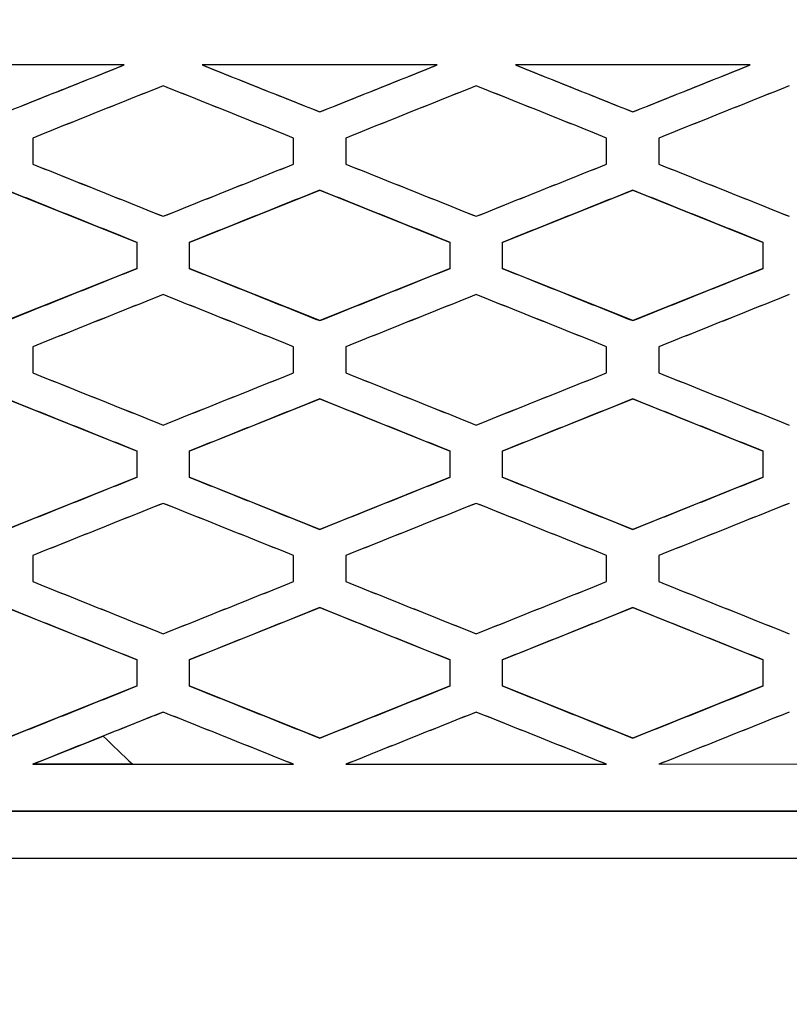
# Model space of a CAD drawing. Header units: millimetres. Extents: x 156812 to 157936, y 112087 to 113571.
# Tile 115 of 204: x 157465 to 157479, y 112804 to 112823. Entities that reach past the tile are written whole.
import ezdxf

# ---------------------------------------------------------------- set-up
doc = ezdxf.new("R2010")
doc.units = ezdxf.units.MM

msp = doc.modelspace()

# ---------------------------------------------------------------- linework, layer by layer
at = {"color": 7, "linetype": 'Continuous', "lineweight": 25}
for p, q in [((157466.726, 112822.432), (157466.726, 112822.432)), ((157468.226, 112822.432), (157468.226, 112822.432)), ((157472.726, 112822.432), (157472.726, 112822.432)), ((157474.226, 112822.432), (157474.226, 112822.432)), ((157478.726, 112822.432), (157478.726, 112822.432)), ((157470.476, 112821.533), (157470.476, 112821.533)), ((157476.476, 112821.533), (157476.476, 112821.533)), ((157464.976, 112821.032), (157464.976, 112820.532)), ((157469.976, 112820.532), (157469.976, 112821.032)), ((157470.976, 112821.032), (157470.976, 112820.532)), ((157475.976, 112820.532), (157475.976, 112821.032)), ((157476.976, 112821.032), (157476.976, 112820.532)), ((157464.976, 112820.532), (157464.976, 112820.532)), ((157469.976, 112820.532), (157469.976, 112820.532)), ((157470.976, 112820.532), (157470.976, 112820.532)), ((157475.976, 112820.532), (157475.976, 112820.532)), ((157476.976, 112820.532), (157476.976, 112820.532)), ((157464.476, 112820.033), (157466.976, 112819.033)), ((157467.976, 112819.033), (157470.476, 112820.033)), ((157470.476, 112820.033), (157472.976, 112819.033)), ((157473.976, 112819.033), (157476.476, 112820.033)), ((157476.476, 112820.033), (157478.976, 112819.033)), ((157467.476, 112819.532), (157467.476, 112819.532)), ((157473.476, 112819.532), (157473.476, 112819.532)), ((157479.476, 112819.532), (157479.476, 112819.532)), ((157466.976, 112818.533), (157466.976, 112819.033)), ((157467.976, 112819.033), (157467.976, 112818.533)), ((157472.976, 112818.533), (157472.976, 112819.033)), ((157473.976, 112819.033), (157473.976, 112818.533)), ((157478.976, 112818.533), (157478.976, 112819.033)), ((157466.976, 112818.533), (157464.476, 112817.533)), ((157466.976, 112818.533), (157466.976, 112818.533)), ((157467.976, 112818.533), (157467.976, 112818.533)), ((157470.476, 112817.533), (157467.976, 112818.533)), ((157472.976, 112818.533), (157470.476, 112817.533)), ((157476.476, 112817.533), (157473.976, 112818.533)), ((157478.976, 112818.533), (157476.476, 112817.533)), ((157470.476, 112817.533), (157470.476, 112817.533)), ((157476.476, 112817.533), (157476.476, 112817.533)), ((157464.976, 112817.032), (157464.976, 112816.532)), ((157469.976, 112816.532), (157469.976, 112817.032)), ((157470.976, 112817.032), (157470.976, 112816.532)), ((157475.976, 112816.532), (157475.976, 112817.032)), ((157476.976, 112817.032), (157476.976, 112816.532)), ((157464.976, 112816.532), (157464.976, 112816.532)), ((157469.976, 112816.532), (157469.976, 112816.532)), ((157470.976, 112816.532), (157470.976, 112816.532)), ((157475.976, 112816.532), (157475.976, 112816.532)), ((157476.976, 112816.532), (157476.976, 112816.532)), ((157464.476, 112816.033), (157466.976, 112815.033)), ((157467.976, 112815.033), (157470.476, 112816.033)), ((157470.476, 112816.033), (157472.976, 112815.033)), ((157473.976, 112815.033), (157476.476, 112816.033)), ((157476.476, 112816.033), (157478.976, 112815.033)), ((157467.476, 112815.532), (157467.476, 112815.532)), ((157473.476, 112815.532), (157473.476, 112815.532)), ((157479.476, 112815.532), (157479.476, 112815.532)), ((157466.976, 112814.533), (157466.976, 112815.033)), ((157467.976, 112815.033), (157467.976, 112814.533)), ((157472.976, 112814.533), (157472.976, 112815.033)), ((157473.976, 112815.033), (157473.976, 112814.533)), ((157478.976, 112814.533), (157478.976, 112815.033)), ((157466.976, 112814.533), (157464.476, 112813.533)), ((157466.976, 112814.533), (157466.976, 112814.533)), ((157467.976, 112814.533), (157467.976, 112814.533)), ((157470.476, 112813.533), (157467.976, 112814.533)), ((157472.976, 112814.533), (157470.476, 112813.533)), ((157472.976, 112814.533), (157472.976, 112814.533)), ((157473.976, 112814.533), (157473.976, 112814.533)), ((157476.476, 112813.533), (157473.976, 112814.533)), ((157478.976, 112814.533), (157476.476, 112813.533)), ((157478.976, 112814.533), (157478.976, 112814.533)), ((157470.476, 112813.533), (157470.476, 112813.533)), ((157476.476, 112813.533), (157476.476, 112813.533)), ((157464.976, 112813.032), (157464.976, 112812.532)), ((157469.976, 112812.532), (157469.976, 112813.032)), ((157470.976, 112813.032), (157470.976, 112812.532)), ((157475.976, 112812.532), (157475.976, 112813.032)), ((157476.976, 112813.032), (157476.976, 112812.532)), ((157464.976, 112812.532), (157464.976, 112812.532)), ((157469.976, 112812.532), (157469.976, 112812.532)), ((157470.976, 112812.532), (157470.976, 112812.532)), ((157475.976, 112812.532), (157475.976, 112812.532)), ((157476.976, 112812.532), (157476.976, 112812.532)), ((157464.476, 112812.033), (157466.976, 112811.033)), ((157467.976, 112811.033), (157470.476, 112812.033)), ((157470.476, 112812.033), (157472.976, 112811.033)), ((157473.976, 112811.033), (157476.476, 112812.033)), ((157476.476, 112812.033), (157478.976, 112811.033)), ((157467.476, 112811.532), (157467.476, 112811.532)), ((157473.476, 112811.532), (157473.476, 112811.532)), ((157479.476, 112811.532), (157479.476, 112811.532)), ((157466.976, 112810.533), (157466.976, 112811.033)), ((157467.976, 112811.033), (157467.976, 112810.533)), ((157472.976, 112810.533), (157472.976, 112811.033)), ((157473.976, 112811.033), (157473.976, 112810.533)), ((157478.976, 112810.533), (157478.976, 112811.033)), ((157466.976, 112810.533), (157464.476, 112809.533)), ((157466.976, 112810.533), (157466.976, 112810.533)), ((157470.476, 112809.533), (157467.976, 112810.533)), ((157472.976, 112810.533), (157470.476, 112809.533)), ((157472.976, 112810.533), (157472.976, 112810.533)), ((157473.976, 112810.533), (157473.976, 112810.533)), ((157476.476, 112809.533), (157473.976, 112810.533)), ((157478.976, 112810.533), (157476.476, 112809.533)), ((157478.976, 112810.533), (157478.976, 112810.533)), ((157464.976, 112809.032), (157466.324, 112809.572)), ((157470.476, 112809.533), (157470.476, 112809.533)), ((157476.476, 112809.533), (157476.476, 112809.533)), ((157464.976, 112809.032), (157464.976, 112809.032)), ((157466.892, 112809.032), (157464.976, 112809.032)), ((157469.727, 112809.132), (157469.727, 112809.132)), ((157469.976, 112809.032), (157469.976, 112809.032)), ((157470.976, 112809.032), (157470.976, 112809.032)), ((157471.226, 112809.132), (157471.226, 112809.132)), ((157475.976, 112809.032), (157475.976, 112809.032))]:
    msp.add_line(p, q, dxfattribs=at)
at = {"color": 144, "linetype": 'Continuous', "lineweight": 18}
msp.add_line((157467.976, 112810.533), (157467.976, 112810.533), dxfattribs=at)
at = {"color": 7, "linetype": 'Continuous', "lineweight": 25}
for points, knots in [([(157431.479, 112867.516), (157431.479, 112866.556), (157431.479, 112864.636), (157431.479, 112861.756), (157431.479, 112858.876), (157431.479, 112855.996), (157431.479, 112853.116), (157431.479, 112850.236), (157431.479, 112847.357), (157431.479, 112844.477), (157431.479, 112841.597), (157431.479, 112837.578), (157431.479, 112831.82), (157431.478, 112825.808), (157431.479, 112820.712), (157431.477, 112818.013), (157431.479, 112816.23), (157431.475, 112815.478), (157431.483, 112814.882), (157431.511, 112814.437), (157431.558, 112813.999), (157431.648, 112813.413), (157431.808, 112812.687), (157432.032, 112811.978), (157432.249, 112811.423), (157432.429, 112811.018), (157432.629, 112810.617), (157432.867, 112810.192), (157433.134, 112809.734), (157433.415, 112809.247), (157433.696, 112808.761), (157433.976, 112808.275), (157434.256, 112807.79), (157434.536, 112807.306), (157434.815, 112806.822), (157435.094, 112806.34), (157435.372, 112805.857), (157435.65, 112805.376), (157435.928, 112804.895), (157436.205, 112804.415), (157436.482, 112803.936), (157436.758, 112803.457), (157437.034, 112802.979), (157437.31, 112802.502), (157437.585, 112802.026), (157437.86, 112801.55), (157438.134, 112801.075), (157438.408, 112800.6), (157438.681, 112800.127), (157438.954, 112799.654), (157439.227, 112799.181), (157439.499, 112798.71), (157439.771, 112798.239), (157440.151, 112797.581), (157440.639, 112796.734), (157441.239, 112795.697), (157441.688, 112794.912), (157441.994, 112794.391), (157442.153, 112794.14), (157442.343, 112793.856), (157442.573, 112793.541), (157442.943, 112793.078), (157443.444, 112792.529), (157444.319, 112791.727), (157445.541, 112790.872), (157447.167, 112790.13), (157448.612, 112789.758), (157449.645, 112789.635), (157450.241, 112789.603), (157455.078, 112789.602), (157464.828, 112789.603), (157476.017, 112789.603), (157484.261, 112789.602), (157489.037, 112789.602), (157493.83, 112789.602), (157498.639, 112789.601), (157503.463, 112789.603), (157506.834, 112789.597), (157508.746, 112789.602), (157509.34, 112789.636), (157510.372, 112789.762), (157511.815, 112790.138), (157513.44, 112790.885), (157514.659, 112791.744), (157515.532, 112792.549), (157516.03, 112793.097), (157516.399, 112793.561), (157516.656, 112793.916), (157516.902, 112794.29), (157517.151, 112794.711), (157517.415, 112795.172), (157517.691, 112795.649), (157517.957, 112796.11), (157518.213, 112796.555), (157518.46, 112796.983), (157518.698, 112797.394), (157519.082, 112798.061), (157519.619, 112798.991), (157520.314, 112800.194), (157521.016, 112801.41), (157521.725, 112802.637), (157522.44, 112803.877), (157523.163, 112805.128), (157523.892, 112806.391), (157524.629, 112807.665), (157525.37, 112808.953), (157525.934, 112809.916), (157526.297, 112810.56), (157526.459, 112810.88), (157526.611, 112811.203), (157526.75, 112811.531), (157526.877, 112811.862), (157526.993, 112812.197), (157527.096, 112812.536), (157527.187, 112812.879), (157527.267, 112813.226), (157527.339, 112813.606), (157527.402, 112814.019), (157527.448, 112814.458), (157527.475, 112814.906), (157527.481, 112815.404), (157527.479, 112815.96), (157527.479, 112816.559), (157527.479, 112817.844), (157527.479, 112820.441), (157527.479, 112825.12), (157527.478, 112831.425), (157527.478, 112838.139), (157527.478, 112844.489), (157527.478, 112850.245), (157527.478, 112856.002), (157527.478, 112861.759), (157527.479, 112865.597), (157527.479, 112867.516)], [0, 0, 0, 0, 0.012516, 0.025033, 0.037549, 0.050066, 0.062582, 0.075098, 0.087615, 0.100131, 0.112648, 0.125164, 0.152545, 0.187742, 0.203596, 0.219038, 0.222974, 0.226863, 0.228861, 0.230753, 0.232681, 0.234614, 0.23849, 0.242367, 0.244318, 0.246265, 0.248143, 0.250167, 0.252617, 0.255065, 0.257508, 0.259949, 0.262385, 0.264819, 0.267248, 0.269675, 0.272098, 0.274517, 0.276933, 0.279345, 0.281754, 0.28416, 0.286562, 0.288961, 0.291356, 0.293747, 0.296136, 0.29852, 0.300902, 0.303279, 0.305654, 0.308024, 0.310392, 0.312756, 0.317949, 0.323165, 0.328403, 0.329758, 0.331054, 0.332293, 0.33422, 0.336154, 0.340029, 0.343905, 0.351632, 0.359384, 0.367106, 0.370978, 0.372929, 0.374885, 0.434032, 0.500067, 0.520759, 0.541519, 0.562349, 0.583247, 0.604214, 0.62525, 0.627202, 0.629142, 0.633002, 0.640742, 0.648473, 0.656221, 0.660086, 0.663953, 0.66589, 0.667824, 0.669676, 0.671729, 0.674214, 0.676615, 0.678933, 0.681168, 0.68332, 0.685389, 0.687375, 0.693367, 0.699418, 0.705528, 0.711697, 0.717926, 0.724214, 0.730561, 0.736967, 0.743433, 0.749958, 0.751528, 0.753088, 0.75464, 0.756187, 0.757731, 0.759272, 0.760814, 0.762358, 0.763905, 0.765459, 0.767408, 0.769356, 0.771221, 0.773256, 0.775863, 0.77847, 0.781077, 0.792644, 0.812357, 0.842141, 0.874902, 0.899921, 0.924941, 0.949961, 0.97498, 1, 1, 1, 1]), ([(157451.679, 112828.899), (157451.679, 112828.132), (157451.679, 112826.6), (157451.679, 112824.303), (157451.678, 112822.011), (157451.679, 112819.723), (157451.678, 112818.082), (157451.679, 112817.082), (157451.677, 112816.719), (157451.683, 112816.36), (157451.719, 112815.888), (157451.817, 112815.309), (157452.017, 112814.626), (157452.235, 112814.115), (157452.408, 112813.787), (157452.526, 112813.58), (157452.718, 112813.246), (157453.01, 112812.742), (157453.484, 112811.921), (157454.087, 112810.876), (157454.624, 112809.946), (157454.986, 112809.319), (157455.149, 112809.037), (157455.269, 112808.83), (157455.357, 112808.675), (157455.439, 112808.547), (157455.646, 112808.26), (157456.019, 112807.875), (157456.625, 112807.497), (157457.188, 112807.308), (157457.655, 112807.236), (157458.024, 112807.231), (157458.619, 112807.233), (157459.572, 112807.232), (157460.871, 112807.233), (157463.175, 112807.232), (157465.561, 112807.232), (157469.464, 112807.232), (157473.84, 112807.232), (157481.475, 112807.232), (157488.061, 112807.232), (157493.782, 112807.232), (157496.176, 112807.232), (157498.092, 112807.233), (157499.286, 112807.232), (157500.228, 112807.233), (157500.823, 112807.231), (157501.296, 112807.236), (157501.647, 112807.289), (157501.99, 112807.381), (157502.428, 112807.558), (157502.934, 112807.872), (157503.307, 112808.256), (157503.515, 112808.542), (157503.597, 112808.67), (157503.686, 112808.825), (157503.803, 112809.027), (157503.965, 112809.308), (157504.328, 112809.937), (157504.868, 112810.873), (157505.471, 112811.917), (157505.944, 112812.736), (157506.227, 112813.227), (157506.4, 112813.526), (157506.52, 112813.733), (157506.703, 112814.071), (157506.936, 112814.617), (157507.138, 112815.299), (157507.237, 112815.88), (157507.274, 112816.354), (157507.28, 112816.688), (157507.278, 112817.051), (157507.279, 112818.249), (157507.278, 112820.307), (157507.279, 112823.176), (157507.279, 112826.04), (157507.279, 112827.947), (157507.279, 112828.899)], [0, 0, 0, 0, 0.025131, 0.050216, 0.075255, 0.100248, 0.125194, 0.129031, 0.133019, 0.137092, 0.140792, 0.148526, 0.156272, 0.164065, 0.166666, 0.168437, 0.17188, 0.179279, 0.18753, 0.202934, 0.218828, 0.222717, 0.226653, 0.229479, 0.230565, 0.232501, 0.234441, 0.242168, 0.249893, 0.257628, 0.261475, 0.265365, 0.269696, 0.281013, 0.29666, 0.312307, 0.35661, 0.374894, 0.440276, 0.500019, 0.625074, 0.656028, 0.687622, 0.703607, 0.718908, 0.726791, 0.734555, 0.738447, 0.742305, 0.746176, 0.750065, 0.757782, 0.765502, 0.767438, 0.769373, 0.770476, 0.773285, 0.777019, 0.781112, 0.797074, 0.812417, 0.820645, 0.82807, 0.830976, 0.831983, 0.835878, 0.843603, 0.851374, 0.859137, 0.862865, 0.86694, 0.870074, 0.874767, 0.906172, 0.937513, 0.968789, 1, 1, 1, 1]), ([(157466.726, 112822.432), (157465.976, 112822.432), (157464.476, 112822.432), (157462.976, 112822.432), (157462.226, 112822.432)], [0, 0, 0, 0, 0.499959, 1, 1, 1, 1]), ([(157464.476, 112821.533), (157464.851, 112821.682), (157465.601, 112821.982), (157466.351, 112822.282), (157466.726, 112822.432)], [0, 0, 0, 0, 0.499968, 1, 1, 1, 1]), ([(157472.726, 112822.432), (157471.976, 112822.432), (157470.476, 112822.432), (157468.976, 112822.432), (157468.226, 112822.432)], [0, 0, 0, 0, 0.499949, 1, 1, 1, 1]), ([(157468.226, 112822.432), (157468.601, 112822.282), (157469.351, 112821.983), (157470.101, 112821.683), (157470.476, 112821.533)], [0, 0, 0, 0, 0.499959, 1, 1, 1, 1]), ([(157470.476, 112821.533), (157470.851, 112821.682), (157471.601, 112821.982), (157472.351, 112822.282), (157472.726, 112822.432)], [0, 0, 0, 0, 0.499976, 1, 1, 1, 1]), ([(157478.726, 112822.432), (157477.976, 112822.432), (157476.476, 112822.432), (157474.976, 112822.432), (157474.226, 112822.432)], [0, 0, 0, 0, 0.499939, 1, 1, 1, 1]), ([(157474.226, 112822.432), (157474.601, 112822.282), (157475.351, 112821.983), (157476.101, 112821.683), (157476.476, 112821.533)], [0, 0, 0, 0, 0.499959, 1, 1, 1, 1]), ([(157476.476, 112821.533), (157476.851, 112821.682), (157477.601, 112821.982), (157478.351, 112822.282), (157478.726, 112822.432)], [0, 0, 0, 0, 0.499985, 1, 1, 1, 1]), ([(157467.476, 112822.032), (157467.059, 112821.866), (157466.226, 112821.532), (157465.393, 112821.199), (157464.976, 112821.032)], [0, 0, 0, 0, 0.500035, 1, 1, 1, 1]), ([(157469.976, 112821.032), (157469.559, 112821.199), (157468.726, 112821.532), (157467.893, 112821.866), (157467.476, 112822.032)], [0, 0, 0, 0, 0.500046, 1, 1, 1, 1]), ([(157473.476, 112822.032), (157473.059, 112821.866), (157472.226, 112821.532), (157471.393, 112821.199), (157470.976, 112821.032)], [0, 0, 0, 0, 0.500025, 1, 1, 1, 1]), ([(157475.976, 112821.032), (157475.559, 112821.199), (157474.726, 112821.532), (157473.893, 112821.866), (157473.476, 112822.032)], [0, 0, 0, 0, 0.5000465, 1, 1, 1, 1]), ([(157479.476, 112822.032), (157479.059, 112821.866), (157478.226, 112821.532), (157477.393, 112821.199), (157476.976, 112821.032)], [0, 0, 0, 0, 0.500016, 1, 1, 1, 1]), ([(157464.976, 112820.532), (157465.393, 112820.366), (157466.226, 112820.033), (157467.059, 112819.699), (157467.476, 112819.532)], [0, 0, 0, 0, 0.499953, 1, 1, 1, 1]), ([(157467.476, 112819.532), (157467.893, 112819.699), (157468.726, 112820.032), (157469.559, 112820.366), (157469.976, 112820.532)], [0, 0, 0, 0, 0.499969, 1, 1, 1, 1]), ([(157470.976, 112820.532), (157471.393, 112820.366), (157472.226, 112820.032), (157473.059, 112819.699), (157473.476, 112819.532)], [0, 0, 0, 0, 0.4999519, 1, 1, 1, 1]), ([(157473.476, 112819.532), (157473.893, 112819.699), (157474.726, 112820.032), (157475.559, 112820.366), (157475.976, 112820.532)], [0, 0, 0, 0, 0.499978, 1, 1, 1, 1]), ([(157476.976, 112820.532), (157477.393, 112820.366), (157478.226, 112820.032), (157479.059, 112819.699), (157479.476, 112819.532)], [0, 0, 0, 0, 0.499951, 1, 1, 1, 1]), ([(157466.976, 112819.033), (157466.559, 112819.199), (157465.726, 112819.533), (157464.893, 112819.866), (157464.476, 112820.033)], [0, 0, 0, 0, 0.500048, 1, 1, 1, 1]), ([(157470.476, 112820.033), (157470.059, 112819.866), (157469.226, 112819.532), (157468.393, 112819.199), (157467.976, 112819.033)], [0, 0, 0, 0, 0.500031, 1, 1, 1, 1]), ([(157472.976, 112819.033), (157472.559, 112819.199), (157471.726, 112819.533), (157470.893, 112819.866), (157470.476, 112820.033)], [0, 0, 0, 0, 0.500049, 1, 1, 1, 1]), ([(157476.476, 112820.033), (157476.059, 112819.866), (157475.226, 112819.532), (157474.393, 112819.199), (157473.976, 112819.033)], [0, 0, 0, 0, 0.5000211, 1, 1, 1, 1]), ([(157478.976, 112819.033), (157478.559, 112819.199), (157477.726, 112819.533), (157476.893, 112819.866), (157476.476, 112820.033)], [0, 0, 0, 0, 0.50005, 1, 1, 1, 1]), ([(157464.476, 112817.533), (157464.893, 112817.699), (157465.726, 112818.032), (157466.559, 112818.366), (157466.976, 112818.533)], [0, 0, 0, 0, 0.499963, 1, 1, 1, 1]), ([(157467.976, 112818.533), (157468.393, 112818.366), (157469.226, 112818.033), (157470.059, 112817.699), (157470.476, 112817.533)], [0, 0, 0, 0, 0.4999497, 1, 1, 1, 1]), ([(157470.476, 112817.533), (157470.893, 112817.699), (157471.726, 112818.032), (157472.559, 112818.366), (157472.976, 112818.533)], [0, 0, 0, 0, 0.499973, 1, 1, 1, 1]), ([(157473.976, 112818.533), (157474.393, 112818.366), (157475.226, 112818.033), (157476.059, 112817.699), (157476.476, 112817.533)], [0, 0, 0, 0, 0.499948, 1, 1, 1, 1]), ([(157476.476, 112817.533), (157476.893, 112817.699), (157477.726, 112818.033), (157478.559, 112818.366), (157478.976, 112818.533)], [0, 0, 0, 0, 0.499983, 1, 1, 1, 1]), ([(157467.476, 112818.032), (157467.059, 112817.866), (157466.226, 112817.532), (157465.393, 112817.199), (157464.976, 112817.032)], [0, 0, 0, 0, 0.500037, 1, 1, 1, 1]), ([(157469.976, 112817.032), (157469.559, 112817.199), (157468.726, 112817.532), (157467.893, 112817.866), (157467.476, 112818.032)], [0, 0, 0, 0, 0.5000509, 1, 1, 1, 1]), ([(157473.476, 112818.032), (157473.059, 112817.866), (157472.226, 112817.532), (157471.393, 112817.199), (157470.976, 112817.032)], [0, 0, 0, 0, 0.5000266, 1, 1, 1, 1]), ([(157475.976, 112817.032), (157475.559, 112817.199), (157474.726, 112817.532), (157473.893, 112817.866), (157473.476, 112818.032)], [0, 0, 0, 0, 0.500052, 1, 1, 1, 1]), ([(157479.476, 112818.032), (157479.059, 112817.866), (157478.226, 112817.532), (157477.393, 112817.199), (157476.976, 112817.032)], [0, 0, 0, 0, 0.500017, 1, 1, 1, 1]), ([(157464.976, 112816.532), (157465.393, 112816.366), (157466.226, 112816.032), (157467.059, 112815.699), (157467.476, 112815.532)], [0, 0, 0, 0, 0.499948, 1, 1, 1, 1]), ([(157467.476, 112815.532), (157467.893, 112815.699), (157468.726, 112816.032), (157469.559, 112816.366), (157469.976, 112816.532)], [0, 0, 0, 0, 0.499967, 1, 1, 1, 1]), ([(157470.976, 112816.532), (157471.393, 112816.366), (157472.226, 112816.032), (157473.059, 112815.699), (157473.476, 112815.532)], [0, 0, 0, 0, 0.499946, 1, 1, 1, 1]), ([(157473.476, 112815.532), (157473.893, 112815.699), (157474.726, 112816.032), (157475.559, 112816.366), (157475.976, 112816.532)], [0, 0, 0, 0, 0.499977, 1, 1, 1, 1]), ([(157476.976, 112816.532), (157477.393, 112816.366), (157478.226, 112816.032), (157479.059, 112815.699), (157479.476, 112815.532)], [0, 0, 0, 0, 0.499945, 1, 1, 1, 1]), ([(157466.976, 112815.033), (157466.559, 112815.199), (157465.726, 112815.533), (157464.893, 112815.866), (157464.476, 112816.033)], [0, 0, 0, 0, 0.500053, 1, 1, 1, 1]), ([(157470.476, 112816.033), (157470.059, 112815.866), (157469.226, 112815.532), (157468.393, 112815.199), (157467.976, 112815.033)], [0, 0, 0, 0, 0.500033, 1, 1, 1, 1]), ([(157472.976, 112815.033), (157472.559, 112815.199), (157471.726, 112815.533), (157470.893, 112815.866), (157470.476, 112816.033)], [0, 0, 0, 0, 0.5000543, 1, 1, 1, 1]), ([(157476.476, 112816.033), (157476.059, 112815.866), (157475.226, 112815.532), (157474.393, 112815.199), (157473.976, 112815.033)], [0, 0, 0, 0, 0.500022, 1, 1, 1, 1]), ([(157478.976, 112815.033), (157478.559, 112815.199), (157477.726, 112815.533), (157476.893, 112815.866), (157476.476, 112816.033)], [0, 0, 0, 0, 0.500056, 1, 1, 1, 1]), ([(157464.476, 112813.533), (157464.893, 112813.699), (157465.726, 112814.032), (157466.559, 112814.366), (157466.976, 112814.533)], [0, 0, 0, 0, 0.49996, 1, 1, 1, 1]), ([(157467.976, 112814.533), (157468.393, 112814.366), (157469.226, 112814.033), (157470.059, 112813.699), (157470.476, 112813.533)], [0, 0, 0, 0, 0.499944, 1, 1, 1, 1]), ([(157470.476, 112813.533), (157470.893, 112813.699), (157471.726, 112814.032), (157472.559, 112814.366), (157472.976, 112814.533)], [0, 0, 0, 0, 0.499971, 1, 1, 1, 1]), ([(157473.976, 112814.533), (157474.393, 112814.366), (157475.226, 112814.033), (157476.059, 112813.699), (157476.476, 112813.533)], [0, 0, 0, 0, 0.499942, 1, 1, 1, 1]), ([(157476.476, 112813.533), (157476.893, 112813.699), (157477.726, 112814.032), (157478.559, 112814.366), (157478.976, 112814.533)], [0, 0, 0, 0, 0.499982, 1, 1, 1, 1]), ([(157467.476, 112814.032), (157467.059, 112813.866), (157466.226, 112813.532), (157465.393, 112813.199), (157464.976, 112813.032)], [0, 0, 0, 0, 0.5000389, 1, 1, 1, 1]), ([(157469.976, 112813.032), (157469.559, 112813.199), (157468.726, 112813.532), (157467.893, 112813.866), (157467.476, 112814.032)], [0, 0, 0, 0, 0.500056, 1, 1, 1, 1]), ([(157473.476, 112814.032), (157473.059, 112813.866), (157472.226, 112813.532), (157471.393, 112813.199), (157470.976, 112813.032)], [0, 0, 0, 0, 0.5000282, 1, 1, 1, 1]), ([(157475.976, 112813.032), (157475.559, 112813.199), (157474.726, 112813.532), (157473.893, 112813.866), (157473.476, 112814.032)], [0, 0, 0, 0, 0.500058, 1, 1, 1, 1]), ([(157479.476, 112814.032), (157479.059, 112813.866), (157478.226, 112813.532), (157477.393, 112813.199), (157476.976, 112813.032)], [0, 0, 0, 0, 0.500018, 1, 1, 1, 1]), ([(157431.96, 112811.722), (157431.998, 112811.62), (157432.075, 112811.416), (157432.204, 112811.111), (157432.346, 112810.804), (157432.5, 112810.497), (157432.669, 112810.19), (157432.848, 112809.882), (157433.029, 112809.567), (157433.214, 112809.247), (157433.401, 112808.922), (157433.592, 112808.592), (157433.785, 112808.256), (157433.982, 112807.914), (157434.182, 112807.567), (157434.385, 112807.215), (157434.591, 112806.857), (157434.8, 112806.494), (157435.013, 112806.126), (157435.228, 112805.752), (157435.447, 112805.372), (157435.669, 112804.988), (157435.894, 112804.597), (157436.122, 112804.202), (157436.353, 112803.801), (157436.587, 112803.394), (157436.825, 112802.982), (157437.065, 112802.565), (157437.309, 112802.142), (157437.555, 112801.714), (157437.805, 112801.28), (157438.058, 112800.841), (157438.314, 112800.397), (157438.574, 112799.947), (157438.836, 112799.492), (157439.101, 112799.031), (157439.516, 112798.311), (157440.108, 112797.283), (157440.737, 112796.192), (157441.254, 112795.294), (157441.631, 112794.64), (157441.979, 112794.04), (157442.337, 112793.52), (157442.799, 112792.921), (157443.454, 112792.209), (157444.69, 112791.139), (157446.158, 112790.293), (157447.694, 112789.766), (157448.715, 112789.54), (157449.549, 112789.437), (157450.167, 112789.405), (157450.877, 112789.408), (157451.992, 112789.406), (157453.843, 112789.407), (157456.429, 112789.407), (157459.75, 112789.407), (157463.807, 112789.408), (157468.599, 112789.408), (157474.127, 112789.408), (157479.162, 112789.408), (157483.394, 112789.409), (157486.514, 112789.409), (157489.439, 112789.409), (157492.169, 112789.409), (157494.705, 112789.409), (157497.047, 112789.409), (157499.194, 112789.409), (157501.146, 112789.409), (157502.904, 112789.409), (157504.467, 112789.409), (157505.836, 112789.409), (157507.011, 112789.408), (157507.991, 112789.41), (157508.776, 112789.405), (157509.366, 112789.445), (157509.76, 112789.491), (157510.131, 112789.545), (157510.55, 112789.622), (157511.083, 112789.75), (157511.63, 112789.914), (157512.188, 112790.116), (157512.753, 112790.36), (157513.321, 112790.649), (157513.888, 112790.987), (157514.449, 112791.375), (157515, 112791.815), (157515.534, 112792.308), (157516.046, 112792.856), (157516.529, 112793.457), (157516.977, 112794.112), (157517.379, 112794.822), (157517.799, 112795.547), (157518.227, 112796.293), (157518.609, 112796.955), (157518.938, 112797.526), (157519.211, 112798.001), (157519.484, 112798.475), (157519.758, 112798.95), (157520.031, 112799.425), (157520.305, 112799.9), (157520.578, 112800.374), (157520.852, 112800.849), (157521.125, 112801.324), (157521.399, 112801.799), (157521.672, 112802.274), (157521.946, 112802.749), (157522.22, 112803.223), (157522.493, 112803.698), (157522.767, 112804.173), (157523.04, 112804.648), (157523.314, 112805.123), (157523.588, 112805.598), (157523.861, 112806.073), (157524.135, 112806.548), (157524.409, 112807.023), (157524.682, 112807.498), (157524.956, 112807.973), (157525.23, 112808.448), (157525.504, 112808.923), (157525.777, 112809.398), (157526.05, 112809.874), (157526.327, 112810.347), (157526.577, 112810.835), (157526.8, 112811.336), (157526.996, 112811.849), (157527.165, 112812.37), (157527.255, 112812.724), (157527.299, 112812.902)], [0, 0, 0, 0, 0.002709, 0.005471, 0.008285, 0.011152, 0.01407, 0.017042, 0.020066, 0.023142, 0.02627, 0.029451, 0.032684, 0.035969, 0.039306, 0.042696, 0.046137, 0.049632, 0.053178, 0.056777, 0.060427, 0.06413, 0.067886, 0.071693, 0.075553, 0.079465, 0.08343, 0.087446, 0.091515, 0.095636, 0.099809, 0.104034, 0.108312, 0.112642, 0.117024, 0.121458, 0.125945, 0.137812, 0.151146, 0.157446, 0.163746, 0.170045, 0.174788, 0.179533, 0.18897, 0.198935, 0.220351, 0.230743, 0.239435, 0.246426, 0.251714, 0.254876, 0.26416, 0.279568, 0.301099, 0.328753, 0.362529, 0.402428, 0.44845, 0.500594, 0.528187, 0.55416, 0.578513, 0.601247, 0.622362, 0.641857, 0.659732, 0.675988, 0.690624, 0.703641, 0.715039, 0.724817, 0.732976, 0.739515, 0.744434, 0.747736, 0.749417, 0.753797, 0.758364, 0.763116, 0.768055, 0.773179, 0.778487, 0.783982, 0.789663, 0.795532, 0.801588, 0.807831, 0.814259, 0.820873, 0.827675, 0.834664, 0.841839, 0.849201, 0.85377, 0.85834, 0.862909, 0.867478, 0.872048, 0.876617, 0.881186, 0.885756, 0.890325, 0.894895, 0.899465, 0.904034, 0.908604, 0.913174, 0.917744, 0.922313, 0.926883, 0.931453, 0.936023, 0.940593, 0.945163, 0.949734, 0.954304, 0.958874, 0.963444, 0.968015, 0.972585, 0.977155, 0.981725, 0.986294, 0.990863, 0.995432, 1, 1, 1, 1]), ([(157464.976, 112812.532), (157465.393, 112812.366), (157466.226, 112812.032), (157467.059, 112811.699), (157467.476, 112811.532)], [0, 0, 0, 0, 0.499942, 1, 1, 1, 1]), ([(157467.476, 112811.532), (157467.893, 112811.699), (157468.726, 112812.032), (157469.559, 112812.366), (157469.976, 112812.532)], [0, 0, 0, 0, 0.499965, 1, 1, 1, 1]), ([(157470.976, 112812.532), (157471.393, 112812.366), (157472.226, 112812.032), (157473.059, 112811.699), (157473.476, 112811.532)], [0, 0, 0, 0, 0.49994, 1, 1, 1, 1]), ([(157473.476, 112811.532), (157473.893, 112811.699), (157474.726, 112812.032), (157475.559, 112812.366), (157475.976, 112812.532)], [0, 0, 0, 0, 0.499976, 1, 1, 1, 1]), ([(157476.976, 112812.532), (157477.393, 112812.366), (157478.226, 112812.032), (157479.059, 112811.699), (157479.476, 112811.532)], [0, 0, 0, 0, 0.499938, 1, 1, 1, 1]), ([(157466.976, 112811.033), (157466.559, 112811.199), (157465.726, 112811.533), (157464.893, 112811.866), (157464.476, 112812.033)], [0, 0, 0, 0, 0.5000582, 1, 1, 1, 1]), ([(157470.476, 112812.033), (157470.059, 112811.866), (157469.226, 112811.532), (157468.393, 112811.199), (157467.976, 112811.033)], [0, 0, 0, 0, 0.500035, 1, 1, 1, 1]), ([(157472.976, 112811.033), (157472.559, 112811.199), (157471.726, 112811.533), (157470.893, 112811.866), (157470.476, 112812.033)], [0, 0, 0, 0, 0.5000603, 1, 1, 1, 1]), ([(157476.476, 112812.033), (157476.059, 112811.866), (157475.226, 112811.532), (157474.393, 112811.199), (157473.976, 112811.033)], [0, 0, 0, 0, 0.500024, 1, 1, 1, 1]), ([(157478.976, 112811.033), (157478.559, 112811.199), (157477.726, 112811.533), (157476.893, 112811.866), (157476.476, 112812.033)], [0, 0, 0, 0, 0.500063, 1, 1, 1, 1]), ([(157464.476, 112809.533), (157464.893, 112809.699), (157465.726, 112810.032), (157466.559, 112810.366), (157466.976, 112810.533)], [0, 0, 0, 0, 0.499958, 1, 1, 1, 1]), ([(157467.976, 112810.533), (157468.393, 112810.366), (157469.226, 112810.033), (157470.059, 112809.699), (157470.476, 112809.533)], [0, 0, 0, 0, 0.499938, 1, 1, 1, 1]), ([(157470.476, 112809.533), (157470.893, 112809.699), (157471.726, 112810.032), (157472.559, 112810.366), (157472.976, 112810.533)], [0, 0, 0, 0, 0.499969, 1, 1, 1, 1]), ([(157473.976, 112810.533), (157474.393, 112810.366), (157475.226, 112810.033), (157476.059, 112809.699), (157476.476, 112809.533)], [0, 0, 0, 0, 0.499936, 1, 1, 1, 1]), ([(157476.476, 112809.533), (157476.893, 112809.699), (157477.726, 112810.032), (157478.559, 112810.366), (157478.976, 112810.533)], [0, 0, 0, 0, 0.49998, 1, 1, 1, 1]), ([(157467.476, 112810.032), (157467.059, 112809.866), (157466.226, 112809.532), (157465.393, 112809.199), (157464.976, 112809.032)], [0, 0, 0, 0, 0.500046, 1, 1, 1, 1]), ([(157469.976, 112809.032), (157469.559, 112809.199), (157468.726, 112809.532), (157467.893, 112809.866), (157467.476, 112810.032)], [0, 0, 0, 0, 0.500063, 1, 1, 1, 1]), ([(157473.476, 112810.032), (157473.059, 112809.866), (157472.226, 112809.532), (157471.393, 112809.199), (157470.976, 112809.032)], [0, 0, 0, 0, 0.500036, 1, 1, 1, 1]), ([(157475.976, 112809.032), (157475.559, 112809.199), (157474.726, 112809.532), (157473.893, 112809.866), (157473.476, 112810.032)], [0, 0, 0, 0, 0.500063, 1, 1, 1, 1]), ([(157479.476, 112810.032), (157479.059, 112809.866), (157478.226, 112809.532), (157477.393, 112809.199), (157476.976, 112809.032)], [0, 0, 0, 0, 0.5000133, 1, 1, 1, 1]), ([(157464.976, 112809.032), (157465.532, 112809.032), (157466.642, 112809.032), (157468.309, 112809.032), (157469.42, 112809.032), (157469.976, 112809.032)], [0, 0, 0, 0, 0.333354, 0.666685, 1, 1, 1, 1]), ([(157470.976, 112809.032), (157471.532, 112809.032), (157472.643, 112809.032), (157474.309, 112809.032), (157475.421, 112809.032), (157475.976, 112809.032)], [0, 0, 0, 0, 0.333365, 0.666695, 1, 1, 1, 1])]:
    msp.add_open_spline(points, degree=3, knots=knots, dxfattribs=at)
for points in [[(157464.476, 112821.533), (157465.226, 112821.832), (157465.976, 112822.132), (157466.726, 112822.432)], [(157468.226, 112822.432), (157468.976, 112822.132), (157469.726, 112821.833), (157470.476, 112821.533)], [(157470.476, 112821.533), (157471.226, 112821.832), (157471.976, 112822.132), (157472.726, 112822.432)], [(157474.226, 112822.432), (157474.976, 112822.132), (157475.726, 112821.832), (157476.476, 112821.533)], [(157476.476, 112821.533), (157477.226, 112821.832), (157477.976, 112822.132), (157478.726, 112822.432)], [(157467.476, 112822.032), (157466.643, 112821.699), (157465.809, 112821.366), (157464.976, 112821.032)], [(157469.976, 112821.032), (157469.143, 112821.366), (157468.309, 112821.699), (157467.476, 112822.032)], [(157473.476, 112822.032), (157472.643, 112821.699), (157471.809, 112821.366), (157470.976, 112821.032)], [(157475.976, 112821.032), (157475.143, 112821.366), (157474.309, 112821.699), (157473.476, 112822.032)], [(157479.476, 112822.032), (157478.643, 112821.699), (157477.809, 112821.366), (157476.976, 112821.032)], [(157464.976, 112820.532), (157465.809, 112820.199), (157466.643, 112819.866), (157467.476, 112819.532)], [(157467.476, 112819.532), (157468.309, 112819.866), (157469.143, 112820.199), (157469.976, 112820.532)], [(157470.976, 112820.532), (157471.809, 112820.199), (157472.643, 112819.866), (157473.476, 112819.532)], [(157473.476, 112819.532), (157474.309, 112819.866), (157475.143, 112820.199), (157475.976, 112820.532)], [(157476.976, 112820.532), (157477.809, 112820.199), (157478.643, 112819.866), (157479.476, 112819.532)], [(157467.476, 112818.032), (157466.643, 112817.699), (157465.809, 112817.366), (157464.976, 112817.032)], [(157469.976, 112817.032), (157469.143, 112817.366), (157468.309, 112817.699), (157467.476, 112818.032)], [(157473.476, 112818.032), (157472.643, 112817.699), (157471.809, 112817.366), (157470.976, 112817.032)], [(157475.976, 112817.032), (157475.143, 112817.366), (157474.309, 112817.699), (157473.476, 112818.032)], [(157479.476, 112818.032), (157478.643, 112817.699), (157477.809, 112817.366), (157476.976, 112817.032)], [(157464.976, 112816.532), (157465.809, 112816.199), (157466.643, 112815.866), (157467.476, 112815.532)], [(157467.476, 112815.532), (157468.309, 112815.866), (157469.143, 112816.199), (157469.976, 112816.532)], [(157470.976, 112816.532), (157471.809, 112816.199), (157472.643, 112815.866), (157473.476, 112815.532)], [(157473.476, 112815.532), (157474.309, 112815.866), (157475.143, 112816.199), (157475.976, 112816.532)], [(157476.976, 112816.532), (157477.809, 112816.199), (157478.643, 112815.866), (157479.476, 112815.532)], [(157467.476, 112814.032), (157466.643, 112813.699), (157465.809, 112813.366), (157464.976, 112813.032)], [(157469.976, 112813.032), (157469.143, 112813.366), (157468.309, 112813.699), (157467.476, 112814.032)], [(157473.476, 112814.032), (157472.643, 112813.699), (157471.809, 112813.366), (157470.976, 112813.032)], [(157475.976, 112813.032), (157475.143, 112813.366), (157474.309, 112813.699), (157473.476, 112814.032)], [(157479.476, 112814.032), (157478.643, 112813.699), (157477.809, 112813.366), (157476.976, 112813.032)], [(157464.976, 112812.532), (157465.809, 112812.199), (157466.643, 112811.866), (157467.476, 112811.532)], [(157467.476, 112811.532), (157468.309, 112811.866), (157469.143, 112812.199), (157469.976, 112812.532)], [(157470.976, 112812.532), (157471.809, 112812.199), (157472.643, 112811.866), (157473.476, 112811.532)], [(157473.476, 112811.532), (157474.309, 112811.866), (157475.143, 112812.199), (157475.976, 112812.532)], [(157476.976, 112812.532), (157477.809, 112812.199), (157478.643, 112811.866), (157479.476, 112811.532)], [(157467.476, 112810.032), (157467.092, 112809.879), (157466.708, 112809.725), (157466.324, 112809.572)], [(157469.976, 112809.032), (157469.142, 112809.366), (157468.309, 112809.699), (157467.476, 112810.032)], [(157473.476, 112810.032), (157472.643, 112809.699), (157471.809, 112809.366), (157470.976, 112809.032)], [(157475.976, 112809.032), (157475.143, 112809.366), (157474.309, 112809.699), (157473.476, 112810.032)], [(157479.476, 112810.032), (157478.643, 112809.699), (157477.809, 112809.366), (157476.976, 112809.032)], [(157466.324, 112809.572), (157466.51, 112809.389), (157466.7, 112809.209), (157466.892, 112809.032)], [(157466.892, 112809.032), (157467.92, 112809.032), (157468.948, 112809.032), (157469.976, 112809.032)], [(157470.976, 112809.032), (157472.643, 112809.032), (157474.309, 112809.032), (157475.976, 112809.032)], [(157501.026, 112808.132), (157486.679, 112808.134), (157472.276, 112808.133), (157457.928, 112808.132)], [(157457.928, 112808.132), (157472.276, 112808.133), (157486.68, 112808.134), (157501.026, 112808.132)]]:
    msp.add_open_spline(points, degree=3, dxfattribs=at)
at = {"color": 144, "linetype": 'Continuous', "lineweight": 18}
msp.add_open_spline([(157481.978, 112809.032), (157480.311, 112809.032), (157478.643, 112809.032), (157476.976, 112809.032)], degree=3, dxfattribs=at)

doc.saveas('drawing.dxf')
